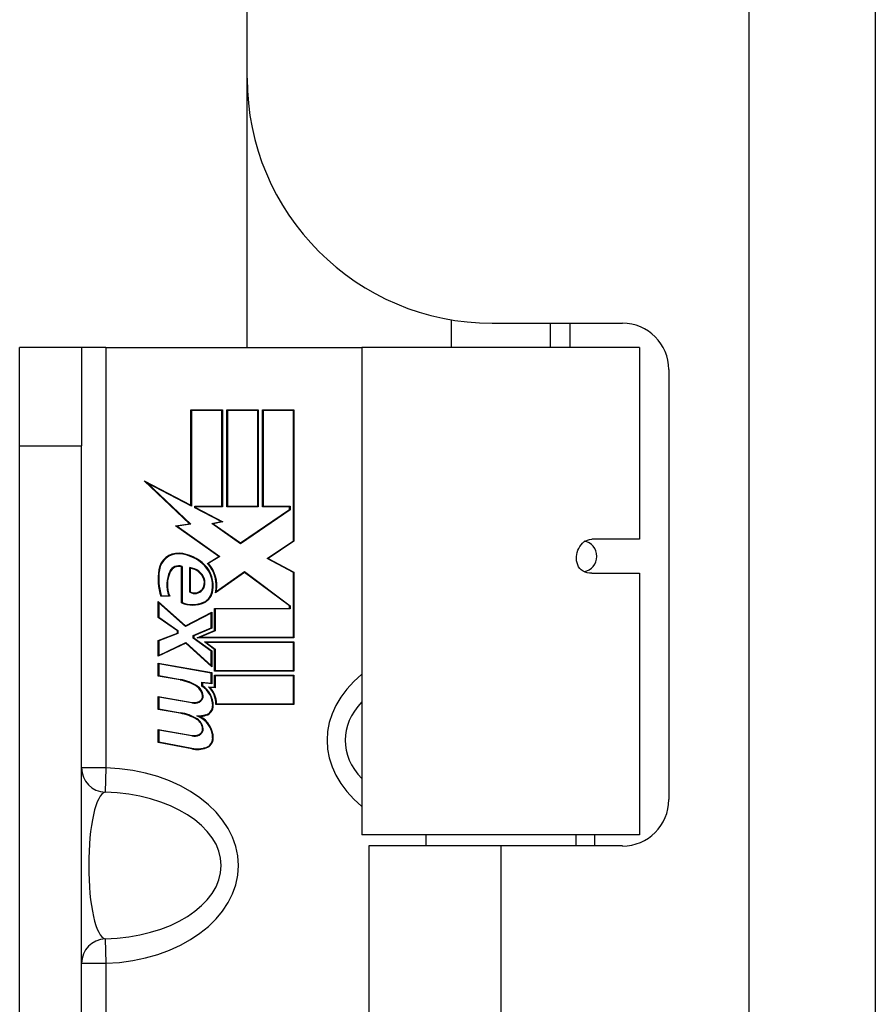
# Model space of a CAD drawing. Header units: inches. Extents: x 5 to 143, y 9 to 75.
# Tile 77 of 125: x 40.55 to 41.64, y 52.84 to 54.09. Entities that reach past the tile are written whole.
import ezdxf

# ---------------------------------------------------------------- set-up
doc = ezdxf.new("R2010")
doc.units = ezdxf.units.IN
doc.header["$MEASUREMENT"] = 0
doc.layers.add('Visible Edges(ANSI)', color=7, linetype='Continuous', lineweight=25)
doc.layers.add('Visible Tangent Edges(ANSI)', color=7, linetype='Continuous', lineweight=25)

msp = doc.modelspace()

# ---------------------------------------------------------------- linework, layer by layer
at = {"layer": 'Visible Edges(ANSI)'}
for p, q in [((40.8364, 54.0191), (40.8364, 56.5151)), ((41.6364, 27.0341), (41.6364, 56.5151)), ((40.8364, 53.6761), (40.8364, 54.0191)), ((41.0964, 53.7114), (41.0964, 53.6761)), ((41.1484, 53.7071), (41.3143, 53.7071)), ((41.2223, 53.7071), (41.2223, 53.6761)), ((40.5468, 53.5511), (40.5468, 53.6761)), ((40.6256, 53.6761), (40.5468, 53.6761)), ((40.6566, 53.6761), (40.6256, 53.6761)), ((40.6256, 53.6761), (40.6256, 53.5511)), ((40.6566, 53.6761), (40.9826, 53.6761)), ((41.3361, 53.6761), (40.9826, 53.6761)), ((40.9826, 53.6761), (40.9826, 53.0556)), ((41.3361, 53.6761), (41.3361, 53.432)), ((41.3734, 53.648), (41.3734, 53.1006)), ((40.7648, 53.4756), (40.7648, 53.5968)), ((40.7648, 53.5968), (40.805, 53.5968)), ((40.8042, 53.5961), (40.7656, 53.5961)), ((40.7656, 53.5961), (40.7656, 53.4744)), ((40.8042, 53.4742), (40.8042, 53.5961)), ((40.805, 53.5968), (40.805, 53.4735)), ((40.8106, 53.5968), (40.8507, 53.5968)), ((40.8106, 53.4735), (40.8106, 53.5968)), ((40.85, 53.5961), (40.8113, 53.5961)), ((40.8113, 53.5961), (40.8113, 53.4742)), ((40.85, 53.4742), (40.85, 53.5961)), ((40.8507, 53.5968), (40.8507, 53.4735)), ((40.856, 53.4735), (40.856, 53.5968)), ((40.856, 53.5968), (40.8961, 53.5968)), ((40.8953, 53.5961), (40.8567, 53.5961)), ((40.8567, 53.5961), (40.8567, 53.4742)), ((40.8953, 53.43), (40.8953, 53.5961)), ((40.8961, 53.5968), (40.8961, 53.4296)), ((40.5468, 51.3011), (40.5468, 53.5511)), ((40.6256, 51.3011), (40.6256, 53.5511)), ((40.763, 53.4518), (40.7052, 53.5066)), ((40.7052, 53.5066), (40.7648, 53.4756)), ((40.7656, 53.4744), (40.7096, 53.5035)), ((40.7096, 53.5035), (40.7646, 53.4513)), ((40.7697, 53.4722), (40.7697, 53.4742)), ((40.7697, 53.4742), (40.8042, 53.4742)), ((40.8035, 53.4547), (40.7697, 53.4722)), ((40.805, 53.4735), (40.7705, 53.4735)), ((40.7705, 53.4735), (40.7705, 53.4727)), ((40.7705, 53.4727), (40.8057, 53.4543)), ((40.8507, 53.4735), (40.8106, 53.4735)), ((40.8113, 53.4742), (40.85, 53.4742)), ((40.8282, 53.4273), (40.8905, 53.4701)), ((40.8912, 53.4697), (40.8282, 53.4264)), ((40.8905, 53.4735), (40.856, 53.4735)), ((40.8567, 53.4742), (40.8912, 53.4742)), ((40.8905, 53.4701), (40.8905, 53.4735)), ((40.8912, 53.4742), (40.8912, 53.4697)), ((40.7452, 53.4493), (40.763, 53.4518)), ((40.8003, 53.4101), (40.7452, 53.4493)), ((40.7646, 53.4513), (40.7472, 53.4489)), ((40.7472, 53.4489), (40.8016, 53.41)), ((40.7913, 53.4523), (40.8035, 53.4547)), ((40.8282, 53.4264), (40.7913, 53.4523)), ((40.8057, 53.4543), (40.7931, 53.4519)), ((40.7931, 53.4519), (40.8282, 53.4273)), ((40.862, 53.4075), (40.8953, 53.43)), ((41.3361, 53.432), (41.2752, 53.432)), ((40.8961, 53.4296), (40.8634, 53.4076)), ((40.7858, 53.4014), (40.8003, 53.4101)), ((40.8016, 53.41), (40.787, 53.4012)), ((40.8953, 53.3898), (40.862, 53.4075)), ((40.8634, 53.4076), (40.8961, 53.3902)), ((40.7528, 53.3512), (40.7528, 53.397)), ((40.7536, 53.3975), (40.7536, 53.3517)), ((40.7633, 53.3646), (40.7633, 53.3959)), ((40.7641, 53.3951), (40.7641, 53.3651)), ((40.8333, 53.3898), (40.796, 53.364)), ((40.7971, 53.3656), (40.8333, 53.3908)), ((40.8333, 53.3908), (40.8912, 53.3475)), ((40.8905, 53.3471), (40.8333, 53.3898)), ((40.8953, 53.3073), (40.8953, 53.3898)), ((40.8961, 53.3902), (40.8961, 53.3066)), ((41.2752, 53.3887), (41.3361, 53.3887)), ((41.3361, 53.3887), (41.3361, 53.0556)), ((40.7378, 53.3595), (40.7266, 53.3595)), ((40.7271, 53.3602), (40.7367, 53.3602)), ((40.7232, 53.3325), (40.7232, 53.3527)), ((40.7232, 53.3527), (40.7581, 53.322)), ((40.758, 53.3211), (40.724, 53.351)), ((40.724, 53.351), (40.724, 53.3328)), ((40.795, 53.316), (40.795, 53.3441)), ((40.795, 53.3441), (40.8905, 53.3441)), ((40.8912, 53.3433), (40.7958, 53.3433)), ((40.7958, 53.3433), (40.7958, 53.3155)), ((40.8905, 53.3441), (40.8905, 53.3471)), ((40.8912, 53.3475), (40.8912, 53.3433)), ((40.7476, 53.3156), (40.7232, 53.3325)), ((40.724, 53.3328), (40.7483, 53.316)), ((40.7907, 53.338), (40.758, 53.3211)), ((40.7581, 53.322), (40.7915, 53.3392)), ((40.7907, 53.3194), (40.7907, 53.338)), ((40.7915, 53.3392), (40.7915, 53.319)), ((40.7677, 53.3097), (40.7907, 53.3194)), ((40.7915, 53.319), (40.7685, 53.3092)), ((40.7232, 53.3032), (40.7476, 53.3126)), ((40.7483, 53.3121), (40.724, 53.3027)), ((40.7476, 53.3126), (40.7476, 53.3156)), ((40.7483, 53.316), (40.7483, 53.3121)), ((40.7677, 53.3062), (40.7677, 53.3097)), ((40.7907, 53.2895), (40.7677, 53.3062)), ((40.7685, 53.3092), (40.7685, 53.3066)), ((40.7685, 53.3066), (40.7915, 53.2899)), ((40.7729, 53.3066), (40.795, 53.316)), ((40.8961, 53.3066), (40.7729, 53.3066)), ((40.7958, 53.3155), (40.7766, 53.3073)), ((40.7766, 53.3073), (40.8953, 53.3073)), ((40.7232, 53.283), (40.7232, 53.3032)), ((40.7583, 53.2998), (40.7232, 53.283)), ((40.724, 53.3027), (40.724, 53.2841)), ((40.724, 53.2841), (40.7584, 53.3007)), ((40.7915, 53.2695), (40.7583, 53.2998)), ((40.7584, 53.3007), (40.7907, 53.2712)), ((40.7821, 53.3013), (40.8961, 53.3013)), ((40.795, 53.2919), (40.7821, 53.3013)), ((40.8953, 53.3006), (40.7844, 53.3006)), ((40.7844, 53.3006), (40.7958, 53.2923)), ((40.7958, 53.2923), (40.7958, 53.265)), ((40.8953, 53.265), (40.8953, 53.3006)), ((40.8961, 53.3013), (40.8961, 53.2642)), ((40.7907, 53.2712), (40.7907, 53.2895)), ((40.7915, 53.2899), (40.7915, 53.2695)), ((40.795, 53.2642), (40.795, 53.2919)), ((40.7232, 53.2743), (40.7915, 53.2623)), ((40.7232, 53.2578), (40.7232, 53.2743)), ((40.724, 53.2734), (40.724, 53.2585)), ((40.7907, 53.2617), (40.724, 53.2734)), ((40.7513, 53.2529), (40.7232, 53.2578)), ((40.724, 53.2585), (40.7515, 53.2536)), ((40.7907, 53.2489), (40.7907, 53.2617)), ((40.7915, 53.2623), (40.7915, 53.2481)), ((40.8961, 53.2642), (40.795, 53.2642)), ((40.795, 53.259), (40.8961, 53.259)), ((40.795, 53.2436), (40.795, 53.259)), ((40.7958, 53.265), (40.8953, 53.265)), ((40.8953, 53.2582), (40.7958, 53.2582)), ((40.7958, 53.2582), (40.7958, 53.2428)), ((40.8953, 53.2226), (40.8953, 53.2582)), ((40.8961, 53.259), (40.8961, 53.2218)), ((40.7787, 53.2451), (40.7787, 53.2499)), ((40.7787, 53.2499), (40.7907, 53.2489)), ((40.7915, 53.2481), (40.7795, 53.2491)), ((40.7795, 53.2491), (40.7795, 53.2455)), ((40.7873, 53.2442), (40.795, 53.2436)), ((40.7958, 53.2428), (40.7893, 53.2433)), ((40.7232, 53.2155), (40.7232, 53.232)), ((40.7232, 53.232), (40.7663, 53.2243)), ((40.7662, 53.2236), (40.724, 53.2311)), ((40.724, 53.2311), (40.724, 53.2161)), ((40.8961, 53.2218), (40.7967, 53.2218)), ((40.7975, 53.2226), (40.8953, 53.2226)), ((40.7513, 53.2105), (40.7232, 53.2155)), ((40.724, 53.2161), (40.7515, 53.2112)), ((40.7232, 53.1735), (40.7232, 53.19)), ((40.7232, 53.19), (40.7663, 53.1824)), ((40.7662, 53.1816), (40.724, 53.1891)), ((40.724, 53.1891), (40.724, 53.1741)), ((40.7661, 53.1651), (40.7232, 53.1735)), ((40.724, 53.1741), (40.7662, 53.1659)), ((41.3361, 53.0556), (40.9826, 53.0556)), ((41.0639, 53.0556), (41.0639, 53.0416)), ((41.2548, 53.0556), (41.2548, 53.0416)), ((41.2788, 53.0556), (41.2788, 53.0416)), ((41.1594, 53.0416), (40.9914, 53.0416)), ((40.9914, 53.0416), (40.9914, 51.8106)), ((41.3143, 53.0416), (41.1594, 53.0416))]:
    msp.add_line(p, q, dxfattribs=at)
at = {"layer": 'Visible Edges(ANSI)', "flags": 128}
msp.add_lwpolyline([(41.2752, 53.3887), (41.2724, 53.3889), (41.2696, 53.3894), (41.2668, 53.3903), (41.2643, 53.3916), (41.262, 53.3932), (41.2601, 53.395), (41.2586, 53.3971), (41.2574, 53.3994), (41.2566, 53.4019), (41.256, 53.4045), (41.2557, 53.4072), (41.2558, 53.4099), (41.2561, 53.4126), (41.2567, 53.4153), (41.2576, 53.418), (41.2587, 53.4205), (41.26, 53.4229), (41.2616, 53.425), (41.2634, 53.427), (41.2654, 53.4287), (41.2676, 53.4301), (41.27, 53.4311), (41.2725, 53.4318), (41.2752, 53.432)], dxfattribs=at)
at = {"layer": 'Visible Edges(ANSI)'}
for centre, radius, start, end in [((41.1484, 54.0191), 0.312, 180, 270), ((41.3143, 53.648), 0.0591, 0, 90), ((40.7484, 53.3896), 0.0247, 86.5646, 171.5605), ((40.7484, 53.3896), 0.0239, 86.5646, 171.5605), ((40.7469, 53.3645), 0.0498, 44.1684, 86.5646), ((40.7469, 53.3645), 0.049, 44.1684, 86.5646), ((40.799, 53.3821), 0.0759, 171.5605, 197.3343), ((40.799, 53.3821), 0.0751, 171.5605, 196.9141), ((40.7494, 53.3854), 0.0128, 70.9907, 154.6784), ((40.7494, 53.3854), 0.012, 73.5261, 154.6784), ((40.7615, 53.3742), 0.0218, 19.3797, 85.226), ((40.7615, 53.3742), 0.021, 19.3797, 82.9975), ((40.7558, 53.3732), 0.0366, 350.3604, 44.1684), ((40.7558, 53.3732), 0.0374, 350.4085, 44.1684), ((40.7558, 53.3732), 0.0413, 347.079, 43.1785), ((40.7558, 53.3732), 0.042, 349.6582, 41.9139), ((40.7733, 53.3742), 0.0391, 154.6784, 200.9242), ((40.7733, 53.3742), 0.0384, 154.6784, 202.5609), ((40.7684, 53.3767), 0.0137, 321.1652, 19.3797), ((40.7684, 53.3767), 0.0144, 321.1652, 19.3797), ((40.7698, 53.3756), 0.0127, 239.421, 321.1652), ((40.7698, 53.3756), 0.0119, 241.4547, 321.1652), ((40.7737, 53.3686), 0.0183, 293.8445, 355.1757), ((40.7737, 53.3686), 0.019, 293.8445, 355.0802), ((40.7671, 53.3834), 0.0352, 246.1555, 293.8445), ((40.7671, 53.3834), 0.0345, 246.9643, 293.8445), ((40.7412, 53.1956), 0.0581, 57.5992, 80), ((40.7412, 53.1956), 0.0589, 57.5992, 80), ((40.7639, 53.2314), 0.0157, 6.03, 57.5992), ((40.7639, 53.2314), 0.0165, 6.03, 57.5992), ((40.7633, 53.2202), 0.0293, 359.4776, 58.2123), ((40.7633, 53.2202), 0.03, 359.4776, 57.4114), ((40.7667, 53.2225), 0.03, 358.7952, 46.5849), ((40.7667, 53.2225), 0.0307, 0.2222, 42.7339), ((40.7722, 53.2323), 0.0075, 293.5571, 6.03), ((40.7722, 53.2323), 0.00825, 293.5571, 6.03), ((40.769, 53.2395), 0.0161, 260, 293.5571), ((40.769, 53.2395), 0.0154, 260, 293.5571), ((40.7806, 53.2201), 0.0119, 286.9928, 359.4776), ((40.7806, 53.2201), 0.0127, 286.9928, 359.4776), ((40.7421, 53.1531), 0.0581, 58.5584, 80.8257), ((40.7421, 53.1531), 0.0589, 58.5524, 80.8204), ((40.7738, 53.2424), 0.0352, 267.7769, 286.9928), ((40.7626, 53.1789), 0.0299, 359.6788, 70.8136), ((40.7738, 53.2424), 0.036, 273.6169, 286.9928), ((40.7626, 53.1789), 0.0307, 359.6788, 63.9508), ((40.764, 53.1894), 0.0158, 6.1027, 57.6083), ((40.764, 53.1894), 0.0165, 6.1027, 57.6301), ((40.769, 53.1975), 0.0161, 260.0076, 293.5487), ((40.769, 53.1975), 0.0154, 259.9922, 293.5487), ((40.7722, 53.1903), 0.0075, 293.5487, 6.1027), ((40.7722, 53.1903), 0.00825, 293.5487, 6.1027), ((40.7729, 53.2005), 0.0353, 259, 288.4748), ((40.7802, 53.1788), 0.0124, 288.4748, 359.6788), ((40.7802, 53.1788), 0.0131, 288.4748, 359.6788), ((40.7729, 53.2005), 0.036, 259, 288.4748), ((41.3143, 53.1006), 0.0591, 270, 0)]:
    msp.add_arc(centre, radius, start, end, dxfattribs=at)
msp.add_ellipse((41.2627, 53.4103), major_axis=(0, -0.0197), ratio=0.965926, start_param=0.151599, end_param=2.989993, dxfattribs=at)
at = {"layer": 'Visible Tangent Edges(ANSI)'}
for p, q in [((41.4754, 56.5151), (41.4754, 27.0341)), ((41.2472, 53.7071), (41.2472, 53.6761)), ((40.6566, 53.6761), (40.6566, 53.141)), ((40.5468, 53.5511), (40.6256, 53.5511)), ((40.6566, 53.141), (40.6256, 53.141)), ((40.6566, 53.141), (40.6557, 53.11)), ((41.1594, 53.0416), (41.1594, 51.8106)), ((40.6557, 52.9232), (40.6566, 52.8922)), ((40.6256, 52.8922), (40.6566, 52.8922)), ((40.6566, 52.8922), (40.6566, 51.9599))]:
    msp.add_line(p, q, dxfattribs=at)
for centre, major_axis, ratio, start_param, end_param in [((41.107, 53.1761), (-0.1687, 0), 0.738148, 5.541714, 7.024657), ((41.107, 53.1761), (-0.1458, 0), 0.641365, 5.734541, 6.83183), ((40.6566, 53.141), (-0.031, 0), 0.999578, 0, 1.54176), ((40.6493, 53.0166), (0.1761, 0), 0.707107, 4.753458, 7.812913), ((40.6566, 53.0166), (0, 0.0935), 0.234442, 0.041069, 3.100524), ((40.6493, 53.0166), (0.1541, 0), 0.606555, 4.753458, 7.812913), ((40.6566, 52.8922), (-0.031, 0), 0.999578, 4.741425, 6.283185)]:
    msp.add_ellipse(centre, major_axis=major_axis, ratio=ratio, start_param=start_param, end_param=end_param, dxfattribs=at)

doc.saveas('drawing.dxf')
